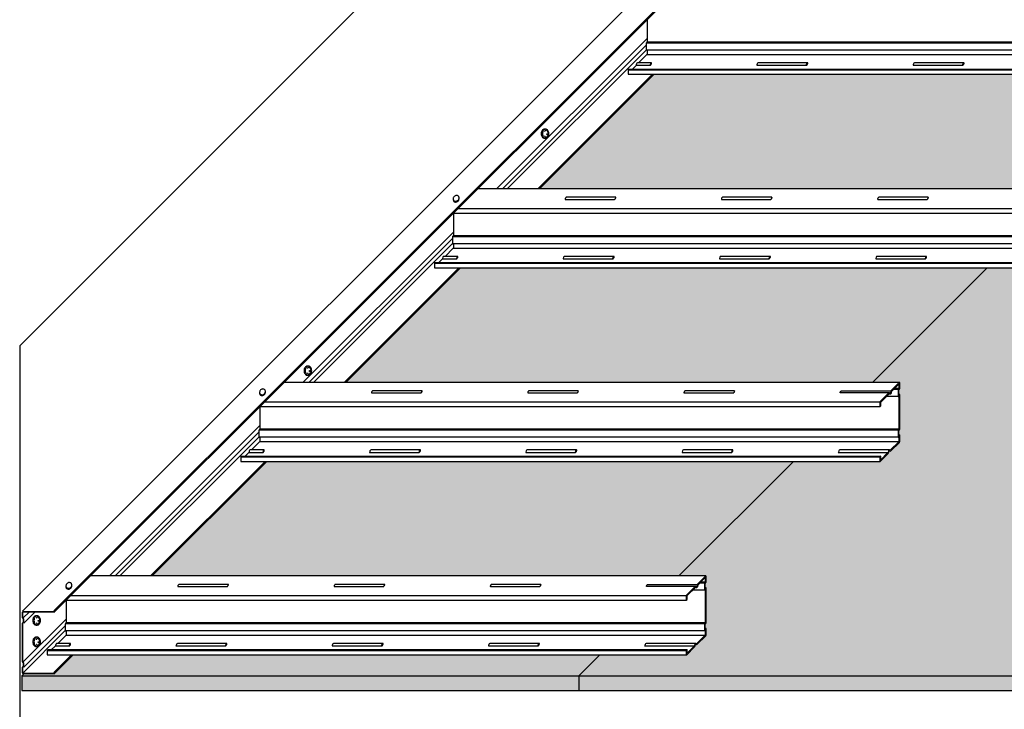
# Model space of a CAD drawing. Header units: millimetres. Extents: x -94648 to 68781, y -29623 to 11990.
# Tile 144 of 181: x 21337 to 21861, y -15077 to -14710. Entities that reach past the tile are written whole.
import ezdxf

# ---------------------------------------------------------------- set-up
doc = ezdxf.new("R2010")
doc.units = ezdxf.units.MM
for name, color, linetype in [('BEPL1', 1, 'Continuous'), ('BEPL2', 2, 'Continuous'), ('BEPL4', 4, 'Continuous'), ('SCHATT10', 131, 'Continuous'), ('SCHATT30', 171, 'Continuous'), ('UK', 2, 'Continuous'), ('UK1', 1, 'Continuous'), ('UK2', 2, 'Continuous'), ('UK3', 3, 'Continuous'), ('UK4', 4, 'Continuous')]:
    doc.layers.add(name, color=color, linetype=linetype)

# ---------------------------------------------------------------- blocks, each defined once
blk = doc.blocks.new('D131-0')
at = {"layer": 'SCHATT10'}
h = blk.add_hatch(color=256, dxfattribs=at)
h.paths.add_polyline_path([(-1515.5, 174.3), (-1519.5, 174.3), (-1544.9, 148.9), (-1540.9, 148.9)])
h.paths.add_polyline_path([(-1280.1, 409.7), (-1284.1, 409.7), (-1423.5, 270.3), (-1419.5, 270.3)])
h.paths.add_polyline_path([(-1044.6, 645.2), (-1048.6, 645.2), (-1188.1, 505.8), (-1184.1, 505.8)])
h.paths.add_polyline_path([(-809.1, 880.7), (-813.1, 880.7), (-952.6, 741.2), (-948.6, 741.2)])
h.paths.add_polyline_path([(-595.7, 1094.1), (-599.7, 1094.1), (-717.1, 976.7), (-713.1, 976.7)])
h = blk.add_hatch(color=256, dxfattribs=at)
h.paths.add_polyline_path([(-1284.1, 409.7), (-1922.4, 409.7), (-2061.8, 270.3), (-1423.5, 270.3)])
h.paths.add_polyline_path([(-1048.6, 645.2), (-1686.9, 645.2), (-1826.4, 505.8), (-1188.1, 505.8)])
h.paths.add_polyline_path([(-813.1, 880.7), (-1451.4, 880.7), (-1590.9, 741.2), (-952.6, 741.2)])
for points in [[(-487.2, 645.2), (-1044.6, 645.2), (-1184.1, 505.8), (-1153.2, 505.8, -0.41933), (-1152.9, 505.5), (-1152.9, 497.8), (-1153.8, 497, 0.198912), (-1153.9, 496.6), (-1153.9, 490.9, 0.605731), (-1153.7, 490.8), (-1153.1, 491.2, -0.668179), (-1152.9, 491.2), (-1152.9, 448.4), (-1153.8, 447.5, 0.198912), (-1153.9, 447.1), (-1153.9, 441.4, 0.605731), (-1153.7, 441.3), (-1153.1, 441.8, -0.668179), (-1152.9, 441.7), (-1152.9, 433.4), (-1163.6, 422.6, -0.394489), (-1165.2, 422.6, 0.492297), (-1165.7, 422.4), (-1166, 420.9, -0.140322), (-1166.8, 419.5), (-1176.5, 409.7), (-1176.6, 409.7, -0.00358), (-1176.6, 409.7), (-1280.1, 409.7), (-1419.5, 270.3), (-1388.7, 270.3, -0.41933), (-1388.4, 270), (-1388.4, 262.4), (-1389.2, 261.5, 0.198912), (-1389.4, 261.2), (-1389.4, 255.4, 0.605731), (-1389.2, 255.3), (-1388.5, 255.8, -0.668179), (-1388.4, 255.7), (-1388.4, 212.9), (-1389.2, 212, 0.198912), (-1389.4, 211.7), (-1389.4, 205.9, 0.605731), (-1389.2, 205.8), (-1388.5, 206.3, -0.668179), (-1388.4, 206.2), (-1388.4, 197.9), (-1399.1, 187.2, -0.394489), (-1400.7, 187.1, 0.492297), (-1401.1, 186.9), (-1401.5, 185.4, -0.140322), (-1402.3, 184), (-1412, 174.3), (-1412.1, 174.3, -0.00358), (-1412.1, 174.3), (-1515.5, 174.3), (-1540.9, 148.9), (-1497.3, 148.9), (-1497.3, 148.9), (-904.6, 148.9), (-904.6, 227.8)], [(-1519.5, 174.3), (-2157.8, 174.3), (-2181.3, 150.8), (-2181.3, 148.9), (-1588.6, 148.9), (-1588.6, 148.9), (-1544.9, 148.9)], [(-2181.3, 150.8), (-2218.5, 150.8), (-2220.5, 148.9), (-2181.3, 148.9)]]:
    blk.add_hatch(color=256, dxfattribs=at).paths.add_polyline_path(points)
at = {"layer": 'SCHATT30'}
h = blk.add_hatch(color=256, dxfattribs=at)
h.paths.add_polyline_path([(-1542.9, 148.9), (-2220.5, 148.9), (-2220.5, 130.9), (-1542.9, 130.9)])
h.paths.add_polyline_path([(-865.4, 148.9), (-1542.9, 148.9), (-1542.9, 130.9), (-865.4, 130.9)])
at = {"layer": 'UK2'}
h = blk.add_hatch(color=256, dxfattribs=at)
edge = h.paths.add_edge_path()
edge.add_line((-1176.9, 476.3), (-1175.9, 477.3))
edge.add_line((-1175.9, 477.3), (-1175.9, 481.5))
edge.add_arc((-1175.4, 481.5), 0.5, 135, 180, ccw=False)
edge.add_line((-1175.8, 481.9), (-1165.8, 491.9))
edge.add_arc((-1165.6, 491.7), 0.25, 78.7357, 135, ccw=False)
edge.add_line((-1165.5, 492), (-1164.9, 491.8))
edge.add_arc((-1164.5, 493.3), 1.5, 256.8678, 348.7713)
edge.add_line((-1163, 493), (-1162.7, 494.9))
edge.add_arc((-1162.2, 494.8), 0.5, 135, 165.1559, ccw=False)
edge.add_line((-1162.5, 495.1), (-1153.9, 503.8))
edge.add_line((-1153.9, 503.8), (-1153.9, 498.4))
edge.add_arc((-1154.4, 498.4), 0.5, 315, 360, ccw=False)
edge.add_line((-1154.1, 498.1), (-1154.5, 497.7))
edge.add_arc((-1153.4, 496.6), 1.5, 135, 180)
edge.add_line((-1154.9, 496.6), (-1154.9, 488.7))
edge.add_arc((-1154.8, 488.7), 0.1, 180, 305.1397)
edge.add_line((-1154.7, 488.7), (-1154.1, 489.1))
edge.add_arc((-1154, 489.1), 0.1, 0, 135, ccw=False)
edge.add_line((-1153.9, 489.1), (-1153.9, 449))
edge.add_arc((-1154.4, 449), 0.5, 315, 360, ccw=False)
edge.add_line((-1154.1, 448.6), (-1154.5, 448.2))
edge.add_arc((-1153.4, 447.1), 1.5, 135, 180)
edge.add_line((-1154.9, 447.1), (-1154.9, 439.3))
edge.add_arc((-1154.8, 439.3), 0.1, 180, 305.1397)
edge.add_line((-1154.7, 439.2), (-1154.1, 439.7))
edge.add_arc((-1154, 439.6), 0.1, 0, 135, ccw=False)
edge.add_line((-1153.9, 439.6), (-1153.9, 434))
edge.add_arc((-1154.4, 434), 0.5, -45, 0, ccw=False)
edge.add_line((-1154.1, 433.6), (-1164.4, 423.3))
edge.add_arc((-1164.5, 423.4), 0.15, 243.6989, 315, ccw=False)
edge.add_arc((-1165.4, 422.3), 1.3, 49.6208, 167.6046)
edge.add_line((-1166.6, 422.6), (-1167, 421.1))
edge.add_arc((-1168.9, 421.6), 2, 315, 346.0205, ccw=False)
edge.add_line((-1167.5, 420.2), (-1175.9, 411.7))
edge.add_line((-1175.9, 411.7), (-1175.9, 416.2))
edge.add_line((-1175.9, 416.2), (-1176.9, 415.2))
edge.add_line((-1176.9, 415.2), (-1176.9, 410))
edge.add_arc((-1176.6, 410), 0.3, 180, 315)
edge.add_line((-1176.4, 409.8), (-1166.8, 419.5))
edge.add_arc((-1168.9, 421.6), 3, 315, 346.9509)
edge.add_line((-1166, 420.9), (-1165.7, 422.4))
edge.add_arc((-1165.4, 422.3), 0.3, 59.4576, 164.3012, ccw=False)
edge.add_arc((-1164.5, 423.4), 1.15, 228.8851, 315)
edge.add_line((-1163.6, 422.6), (-1153.3, 432.9))
edge.add_arc((-1154.4, 434), 1.5, 315, 360)
edge.add_line((-1152.9, 434), (-1152.9, 441.7))
edge.add_arc((-1153, 441.7), 0.1, 360, 495)
edge.add_line((-1153.1, 441.8), (-1153.7, 441.3))
edge.add_arc((-1153.8, 441.4), 0.1, 180, 304.8184, ccw=False)
edge.add_line((-1153.9, 441.4), (-1153.9, 447.1))
edge.add_arc((-1153.4, 447.1), 0.5, 135, 180, ccw=False)
edge.add_line((-1153.8, 447.5), (-1153.1, 448.2))
edge.add_arc((-1153.4, 448.6), 0.5, 315, 360)
edge.add_line((-1152.9, 448.6), (-1152.9, 491.2))
edge.add_arc((-1153, 491.2), 0.1, 0, 135)
edge.add_line((-1153.1, 491.2), (-1153.7, 490.8))
edge.add_arc((-1153.8, 490.9), 0.1, 180, 304.8184, ccw=False)
edge.add_line((-1153.9, 490.9), (-1153.9, 496.6))
edge.add_arc((-1153.4, 496.6), 0.5, 135, 180, ccw=False)
edge.add_line((-1153.8, 497), (-1153.1, 497.7))
edge.add_arc((-1153.4, 498), 0.5, 315, 360)
edge.add_line((-1152.9, 498), (-1152.9, 505.5))
edge.add_arc((-1153.2, 505.5), 0.3, 0, 135)
edge.add_line((-1153.4, 505.7), (-1163.2, 495.9))
edge.add_arc((-1162.2, 494.8), 1.5, 135, 165.1559)
edge.add_line((-1163.6, 495.2), (-1164, 493.2))
edge.add_arc((-1164.5, 493.3), 0.5, 256.8678, 348.7713, ccw=False)
edge.add_line((-1164.6, 492.8), (-1165.3, 493))
edge.add_arc((-1165.6, 491.7), 1.25, 78.7357, 135)
edge.add_line((-1166.5, 492.6), (-1176.5, 482.6))
edge.add_arc((-1175.4, 481.5), 1.5, 135, 180)
edge.add_line((-1176.9, 481.5), (-1176.9, 476.3))
h = blk.add_hatch(color=256, dxfattribs=at)
edge = h.paths.add_edge_path()
edge.add_line((-1412.4, 240.8), (-1411.4, 241.8))
edge.add_line((-1411.4, 241.8), (-1411.4, 246.1))
edge.add_arc((-1410.9, 246.1), 0.5, 135, 180, ccw=False)
edge.add_line((-1411.3, 246.4), (-1401.2, 256.4))
edge.add_arc((-1401.1, 256.3), 0.25, 78.7357, 135, ccw=False)
edge.add_line((-1401, 256.5), (-1400.3, 256.4))
edge.add_arc((-1400, 257.8), 1.5, 256.8678, 348.7713)
edge.add_line((-1398.5, 257.5), (-1398.1, 259.5))
edge.add_arc((-1397.6, 259.3), 0.5, 135, 165.1559, ccw=False)
edge.add_line((-1398, 259.7), (-1389.4, 268.3))
edge.add_line((-1389.4, 268.3), (-1389.4, 263))
edge.add_arc((-1389.9, 263), 0.5, 315, 360, ccw=False)
edge.add_line((-1389.5, 262.6), (-1389.9, 262.2))
edge.add_arc((-1388.9, 261.2), 1.5, 135, 180)
edge.add_line((-1390.4, 261.2), (-1390.4, 253.3))
edge.add_arc((-1390.3, 253.3), 0.1, 180, 305.1397)
edge.add_line((-1390.2, 253.2), (-1389.5, 253.7))
edge.add_arc((-1389.5, 253.6), 0.1, 0, 135, ccw=False)
edge.add_line((-1389.4, 253.6), (-1389.4, 213.5))
edge.add_arc((-1389.9, 213.5), 0.5, 315, 360, ccw=False)
edge.add_line((-1389.5, 213.2), (-1389.9, 212.7))
edge.add_arc((-1388.9, 211.7), 1.5, 135, 180)
edge.add_line((-1390.4, 211.7), (-1390.4, 203.8))
edge.add_arc((-1390.3, 203.8), 0.1, 180, 305.1397)
edge.add_line((-1390.2, 203.7), (-1389.5, 204.2))
edge.add_arc((-1389.5, 204.1), 0.1, 0, 135, ccw=False)
edge.add_line((-1389.4, 204.1), (-1389.4, 198.5))
edge.add_arc((-1389.9, 198.5), 0.5, -45, 0, ccw=False)
edge.add_line((-1389.5, 198.2), (-1399.8, 187.9))
edge.add_arc((-1399.9, 188), 0.15, 243.6989, 315, ccw=False)
edge.add_arc((-1400.8, 186.8), 1.3, 49.6208, 167.6046)
edge.add_line((-1402.1, 187.1), (-1402.5, 185.6))
edge.add_arc((-1404.4, 186.1), 2, 315, 346.0205, ccw=False)
edge.add_line((-1403, 184.7), (-1411.4, 176.3))
edge.add_line((-1411.4, 176.3), (-1411.4, 180.7))
edge.add_line((-1411.4, 180.7), (-1412.4, 179.7))
edge.add_line((-1412.4, 179.7), (-1412.4, 174.6))
edge.add_arc((-1412.1, 174.6), 0.3, 180, 315)
edge.add_line((-1411.9, 174.4), (-1402.3, 184))
edge.add_arc((-1404.4, 186.1), 3, 315, 346.9509)
edge.add_line((-1401.5, 185.4), (-1401.1, 186.9))
edge.add_arc((-1400.8, 186.8), 0.3, 59.4576, 164.3012, ccw=False)
edge.add_arc((-1399.9, 188), 1.15, 228.8851, 315)
edge.add_line((-1399.1, 187.2), (-1388.8, 197.5))
edge.add_arc((-1389.9, 198.5), 1.5, 315, 360)
edge.add_line((-1388.4, 198.5), (-1388.4, 206.2))
edge.add_arc((-1388.5, 206.2), 0.1, 360, 495)
edge.add_line((-1388.5, 206.3), (-1389.2, 205.8))
edge.add_arc((-1389.3, 205.9), 0.1, 180, 304.8184, ccw=False)
edge.add_line((-1389.4, 205.9), (-1389.4, 211.7))
edge.add_arc((-1388.9, 211.7), 0.5, 135, 180, ccw=False)
edge.add_line((-1389.2, 212), (-1388.5, 212.7))
edge.add_arc((-1388.9, 213.1), 0.5, 315, 360)
edge.add_line((-1388.4, 213.1), (-1388.4, 255.7))
edge.add_arc((-1388.5, 255.7), 0.1, 0, 135)
edge.add_line((-1388.5, 255.8), (-1389.2, 255.3))
edge.add_arc((-1389.3, 255.4), 0.1, 180, 304.8184, ccw=False)
edge.add_line((-1389.4, 255.4), (-1389.4, 261.2))
edge.add_arc((-1388.9, 261.2), 0.5, 135, 180, ccw=False)
edge.add_line((-1389.2, 261.5), (-1388.5, 262.2))
edge.add_arc((-1388.9, 262.6), 0.5, 315, 360)
edge.add_line((-1388.4, 262.6), (-1388.4, 270))
edge.add_arc((-1388.7, 270), 0.3, 0, 135)
edge.add_line((-1388.9, 270.2), (-1398.7, 260.4))
edge.add_arc((-1397.6, 259.3), 1.5, 135, 165.1559)
edge.add_line((-1399.1, 259.7), (-1399.5, 257.7))
edge.add_arc((-1400, 257.8), 0.5, 256.8678, 348.7713, ccw=False)
edge.add_line((-1400.1, 257.3), (-1400.8, 257.5))
edge.add_arc((-1401.1, 256.3), 1.25, 78.7357, 135)
edge.add_line((-1401.9, 257.2), (-1412, 247.1))
edge.add_arc((-1410.9, 246.1), 1.5, 135, 180)
edge.add_line((-1412.4, 246.1), (-1412.4, 240.8))
at = {"layer": 'BEPL1'}
for p, q in [((-1186.1, 505.8), (-1046.6, 645.2)), ((-1421.5, 270.3), (-1282.1, 409.7)), ((-1542.9, 148.9), (-1517.5, 174.3)), ((-2220.5, 148.9), (-2218.5, 150.8))]:
    blk.add_line(p, q, dxfattribs=at)
at = {"layer": 'BEPL2'}
blk.add_line((-2220.5, 148.9), (-2220.5, 130.9), dxfattribs=at)
at = {"layer": 'BEPL4'}
for p, q in [((-2222.9, 550.5), (-1258.5, 1515)), ((-2222.9, 550.5), (-2222.9, 0)), ((-2220.5, 148.9), (-865.4, 148.9)), ((-1542.9, 148.9), (-1542.9, 130.9)), ((-2220.5, 130.9), (-865.4, 130.9))]:
    blk.add_line(p, q, dxfattribs=at)
at = {"layer": 'UK1'}
for p, q in [((-1643, 741.2), (-1460.1, 924.1)), ((-1636, 741.2), (-1461.1, 916.2)), ((-213.8, 918.6), (-1461, 918.6)), ((-222.3, 910.1), (-1461, 910.1)), ((-212.7, 919.7), (-1460.1, 919.7)), ((-1482.1, 887.1), (-1483.1, 886.1)), ((-1483.1, 886.1), (-246.3, 886.1)), ((-1482.1, 887.1), (-245.3, 887.1)), ((-391.2, 741.2), (-1665.9, 741.2)), ((-1695.4, 711.7), (-420.7, 711.7)), ((-1689.6, 717.5), (-414.9, 717.5)), ((-1878.5, 505.8), (-1695.6, 688.7)), ((-449.3, 683.1), (-1696.5, 683.1)), ((-448.2, 684.3), (-1695.6, 684.3)), ((-1871.5, 505.8), (-1696.6, 680.7)), ((-457.8, 674.6), (-1696.5, 674.6)), ((-1717.6, 651.7), (-1718.6, 650.7)), ((-1718.6, 650.7), (-481.8, 650.7)), ((-1717.6, 651.7), (-480.8, 651.7)), ((-1153.2, 505.8), (-1901.4, 505.8)), ((-1154.8, 497.1), (-1160.5, 497.1)), ((-1153.9, 498.3), (-1159.4, 498.3)), ((-1925.1, 482.1), (-1176.8, 482.1)), ((-1154.8, 488.6), (-1169, 488.6)), ((-1930.9, 476.3), (-1176.9, 476.3)), ((-2113.9, 270.3), (-1931, 453.2)), ((-2107, 270.3), (-1932, 445.2)), ((-1154.8, 447.7), (-1931.9, 447.7)), ((-1153.9, 448.8), (-1931.1, 448.8)), ((-1154.8, 439.2), (-1931.9, 439.2)), ((-1165.4, 423.6), (-1225.7, 423.6)), ((-1953.1, 416.2), (-1954.1, 415.2)), ((-1954.1, 415.2), (-1176.9, 415.2)), ((-1953.1, 416.2), (-1175.9, 416.2)), ((-1388.7, 270.3), (-2136.8, 270.3)), ((-1390.3, 253.2), (-1404.5, 253.2)), ((-1390.3, 261.7), (-1396, 261.7)), ((-1389.4, 262.8), (-1394.9, 262.8)), ((-2166.3, 240.8), (-1412.4, 240.8)), ((-2160.5, 246.6), (-1412.3, 246.6)), ((-2219, 218.9), (-2211.1, 226.8)), ((-2219, 165.3), (-2166.5, 217.7)), ((-2218, 212.9), (-2204.1, 226.8)), ((-2218, 159.2), (-2167.5, 209.8)), ((-1390.3, 212.2), (-2167.4, 212.2)), ((-1390.3, 203.7), (-2167.4, 203.7)), ((-1389.4, 213.3), (-2166.5, 213.3)), ((-2188.5, 180.7), (-2189.5, 179.7)), ((-2189.5, 179.7), (-1412.4, 179.7)), ((-2188.5, 180.7), (-1411.4, 180.7)), ((-1400.8, 188.1), (-1461.2, 188.1))]:
    blk.add_line(p, q, dxfattribs=at)
at = {"layer": 'UK1', "flags": 128}
for points in [[(-1473.4, 891.6), (-1456.2, 891.6, 0.076479), (-1455.9, 891.7, 0.052034), (-1455.5, 892.1, 0.039249), (-1455.1, 892.7, 0.039249), (-1454.8, 893.3, 0.052034), (-1454.6, 893.9, 0.0953), (-1454.6, 894.4, 0.209454), (-1454.8, 894.5), (-1471.6, 894.5)], [(-1454.8, 894.5, 0.35233), (-1456, 893.5), (-1456.4, 892, -0.062638), (-1456.6, 891.6)], [(-1324.8, 894.5, 0.35233), (-1326, 893.5), (-1326.4, 892, -0.062638), (-1326.6, 891.6), (-1266.2, 891.6, 0.076479), (-1265.9, 891.7, 0.052034), (-1265.5, 892.1, 0.039249), (-1265.1, 892.7, 0.039249), (-1264.8, 893.3, 0.052034), (-1264.6, 893.9, 0.0953), (-1264.6, 894.4, 0.209454), (-1264.8, 894.5), (-1324.8, 894.5)], [(-1264.8, 894.5, 0.35233), (-1266, 893.5), (-1266.4, 892, -0.062638), (-1266.6, 891.6)], [(-1134.8, 894.5, 0.35233), (-1136, 893.5), (-1136.4, 892, -0.062638), (-1136.6, 891.6), (-1076.2, 891.6, 0.076479), (-1075.9, 891.7, 0.052034), (-1075.5, 892.1, 0.039249), (-1075.1, 892.7, 0.039249), (-1074.8, 893.3, 0.052034), (-1074.6, 893.9, 0.0953), (-1074.6, 894.4, 0.209454), (-1074.8, 894.5), (-1134.8, 894.5)], [(-1074.8, 894.5, 0.35233), (-1076, 893.5), (-1076.4, 892, -0.062638), (-1076.6, 891.6)], [(-1498.2, 731, 0.132345), (-1498.6, 730.3), (-1498.8, 729.2)], [(-1308.2, 731, 0.132345), (-1308.6, 730.3), (-1308.8, 729.2)], [(-1118.2, 731, 0.132345), (-1118.6, 730.3), (-1118.8, 729.2)], [(-1708.8, 656.1), (-1691.7, 656.1, 0.076479), (-1691.4, 656.3, 0.052034), (-1691, 656.7, 0.039249), (-1690.6, 657.2, 0.039249), (-1690.2, 657.9, 0.052034), (-1690.1, 658.4, 0.0953), (-1690.1, 658.9, 0.209454), (-1690.2, 659.1), (-1707, 659.1)], [(-1690.2, 659.1, 0.35233), (-1691.5, 658.1), (-1691.9, 656.6, -0.062638), (-1692, 656.1)], [(-1560.2, 659.1, 0.35233), (-1561.5, 658.1), (-1561.9, 656.6, -0.062638), (-1562, 656.1), (-1501.7, 656.1, 0.076479), (-1501.4, 656.3, 0.052034), (-1501, 656.7, 0.039249), (-1500.6, 657.2, 0.039249), (-1500.2, 657.9, 0.052034), (-1500.1, 658.4, 0.0953), (-1500.1, 658.9, 0.209454), (-1500.2, 659.1), (-1560.2, 659.1)], [(-1500.2, 659.1, 0.35233), (-1501.5, 658.1), (-1501.9, 656.6, -0.062638), (-1502, 656.1)], [(-1370.2, 659.1, 0.35233), (-1371.5, 658.1), (-1371.9, 656.6, -0.062638), (-1372, 656.1), (-1311.7, 656.1, 0.076479), (-1311.4, 656.3, 0.052034), (-1311, 656.7, 0.039249), (-1310.6, 657.2, 0.039249), (-1310.2, 657.9, 0.052034), (-1310.1, 658.4, 0.0953), (-1310.1, 658.9, 0.209454), (-1310.2, 659.1), (-1370.2, 659.1)], [(-1310.2, 659.1, 0.35233), (-1311.5, 658.1), (-1311.9, 656.6, -0.062638), (-1312, 656.1)], [(-1180.2, 659.1, 0.35233), (-1181.5, 658.1), (-1181.9, 656.6, -0.062638), (-1182, 656.1), (-1121.7, 656.1, 0.076479), (-1121.4, 656.3, 0.052034), (-1121, 656.7, 0.039249), (-1120.6, 657.2, 0.039249), (-1120.2, 657.9, 0.052034), (-1120.1, 658.4, 0.0953), (-1120.1, 658.9, 0.209454), (-1120.2, 659.1), (-1180.2, 659.1)], [(-1120.2, 659.1, 0.35233), (-1121.5, 658.1), (-1121.9, 656.6, -0.062638), (-1122, 656.1)], [(-1733.7, 495.5, 0.132345), (-1734.1, 494.8), (-1734.3, 493.7)], [(-1543.7, 495.5, 0.132345), (-1544.1, 494.8), (-1544.3, 493.7)], [(-1353.7, 495.5, 0.132345), (-1354.1, 494.8), (-1354.3, 493.7)], [(-1165.6, 493), (-1225.1, 493, -0.066004), (-1225.2, 493.1, -0.106077), (-1225.2, 493.6, -0.070063), (-1225, 494.2, -0.056308), (-1224.7, 494.8, -0.056308), (-1224.2, 495.2, -0.063212), (-1223.8, 495.5), (-1163.5, 495.5)], [(-1944.3, 420.6), (-1927.2, 420.6, 0.076479), (-1926.8, 420.8, 0.052034), (-1926.4, 421.2, 0.039249), (-1926, 421.8, 0.039249), (-1925.7, 422.4, 0.052034), (-1925.6, 422.9, 0.0953), (-1925.6, 423.4, 0.209454), (-1925.7, 423.6), (-1942.5, 423.6)], [(-1925.7, 423.6, 0.35233), (-1927, 422.6), (-1927.3, 421.1, -0.062638), (-1927.5, 420.6)], [(-1795.7, 423.6, 0.35233), (-1797, 422.6), (-1797.3, 421.1, -0.062638), (-1797.5, 420.6), (-1737.2, 420.6, 0.076479), (-1736.8, 420.8, 0.052034), (-1736.4, 421.2, 0.039249), (-1736, 421.8, 0.039249), (-1735.7, 422.4, 0.052034), (-1735.6, 422.9, 0.0953), (-1735.6, 423.4, 0.209454), (-1735.7, 423.6), (-1795.7, 423.6)], [(-1735.7, 423.6, 0.35233), (-1737, 422.6), (-1737.3, 421.1, -0.062638), (-1737.5, 420.6)], [(-1605.7, 423.6, 0.35233), (-1607, 422.6), (-1607.3, 421.1, -0.062638), (-1607.5, 420.6), (-1547.2, 420.6, 0.076479), (-1546.8, 420.8, 0.052034), (-1546.4, 421.2, 0.039249), (-1546, 421.8, 0.039249), (-1545.7, 422.4, 0.052034), (-1545.6, 422.9, 0.0953), (-1545.6, 423.4, 0.209454), (-1545.7, 423.6), (-1605.7, 423.6)], [(-1545.7, 423.6, 0.35233), (-1547, 422.6), (-1547.3, 421.1, -0.062638), (-1547.5, 420.6)], [(-1415.7, 423.6, 0.35233), (-1417, 422.6), (-1417.3, 421.1, -0.062638), (-1417.5, 420.6), (-1357.2, 420.6, 0.076479), (-1356.8, 420.8, 0.052034), (-1356.4, 421.2, 0.039249), (-1356, 421.8, 0.039249), (-1355.7, 422.4, 0.052034), (-1355.6, 422.9, 0.0953), (-1355.6, 423.4, 0.209454), (-1355.7, 423.6), (-1415.7, 423.6)], [(-1355.7, 423.6, 0.35233), (-1357, 422.6), (-1357.3, 421.1, -0.062638), (-1357.5, 420.6)], [(-1225.7, 423.6, 0.35233), (-1227, 422.6), (-1227.3, 421.1, -0.062638), (-1227.5, 420.6), (-1167.2, 420.6)], [(-1969.2, 260, 0.132345), (-1969.5, 259.4), (-1969.8, 258.3)], [(-1779.2, 260, 0.132345), (-1779.5, 259.4), (-1779.8, 258.3)], [(-1589.2, 260, 0.132345), (-1589.5, 259.4), (-1589.8, 258.3)], [(-1401.1, 257.5), (-1460.6, 257.5, -0.066004), (-1460.6, 257.6, -0.106077), (-1460.7, 258.2, -0.070063), (-1460.5, 258.7, -0.056308), (-1460.1, 259.3, -0.056308), (-1459.6, 259.8, -0.063212), (-1459.2, 260), (-1399, 260)], [(-2179.8, 185.2), (-2162.6, 185.2, 0.076479), (-2162.3, 185.3, 0.052034), (-2161.9, 185.7, 0.039249), (-2161.5, 186.3, 0.039249), (-2161.2, 186.9, 0.052034), (-2161, 187.5, 0.0953), (-2161, 188, 0.209454), (-2161.2, 188.1), (-2178, 188.1)], [(-2161.2, 188.1, 0.35233), (-2162.4, 187.1), (-2162.8, 185.6, -0.062638), (-2163, 185.2)], [(-2031.2, 188.1, 0.35233), (-2032.4, 187.1), (-2032.8, 185.6, -0.062638), (-2033, 185.2), (-1972.6, 185.2, 0.076479), (-1972.3, 185.3, 0.052034), (-1971.9, 185.7, 0.039249), (-1971.5, 186.3, 0.039249), (-1971.2, 186.9, 0.052034), (-1971, 187.5, 0.0953), (-1971, 188, 0.209454), (-1971.2, 188.1), (-2031.2, 188.1)], [(-1971.2, 188.1, 0.35233), (-1972.4, 187.1), (-1972.8, 185.6, -0.062638), (-1973, 185.2)], [(-1841.2, 188.1, 0.35233), (-1842.4, 187.1), (-1842.8, 185.6, -0.062638), (-1843, 185.2), (-1782.6, 185.2, 0.076479), (-1782.3, 185.3, 0.052034), (-1781.9, 185.7, 0.039249), (-1781.5, 186.3, 0.039249), (-1781.2, 186.9, 0.052034), (-1781, 187.5, 0.0953), (-1781, 188, 0.209454), (-1781.2, 188.1), (-1841.2, 188.1)], [(-1781.2, 188.1, 0.35233), (-1782.4, 187.1), (-1782.8, 185.6, -0.062638), (-1783, 185.2)], [(-1651.2, 188.1, 0.35233), (-1652.4, 187.1), (-1652.8, 185.6, -0.062638), (-1653, 185.2), (-1592.6, 185.2, 0.076479), (-1592.3, 185.3, 0.052034), (-1591.9, 185.7, 0.039249), (-1591.5, 186.3, 0.039249), (-1591.2, 186.9, 0.052034), (-1591, 187.5, 0.0953), (-1591, 188, 0.209454), (-1591.2, 188.1), (-1651.2, 188.1)], [(-1591.2, 188.1, 0.35233), (-1592.4, 187.1), (-1592.8, 185.6, -0.062638), (-1593, 185.2)], [(-1461.2, 188.1, 0.35233), (-1462.4, 187.1), (-1462.8, 185.6, -0.062638), (-1463, 185.2), (-1402.6, 185.2)]]:
    blk.add_lwpolyline(points, format="xyb", dxfattribs=at)
at = {"layer": 'UK1'}
for points in [[(-1583.4, 814), (-1584.9, 814, 0.13473), (-1586.4, 813.6, 0.106866), (-1587.7, 812.3, 0.082154), (-1588.5, 810.6, 0.07046), (-1588.8, 808.4, 0.07046), (-1588.5, 806.2, 0.082154), (-1587.7, 804.4, 0.106866), (-1586.4, 803.2, 0.13473), (-1584.9, 802.8), (-1583.4, 802.8)], [(-1695.7, 728.7, 0.014077), (-1695.8, 728.5, 0.103508), (-1695.6, 727.1, 0.113556), (-1694.9, 726.1, 0.113556), (-1693.9, 725.4, 0.103508), (-1692.5, 725.2, 0.091881), (-1691.2, 725.6, 0.085067), (-1689.9, 726.4, 0.085067), (-1689.1, 727.6, 0.091881), (-1688.7, 729, 0.059091), (-1688.7, 729.8, 0.113556)], [(-1871.8, 525.7), (-1873.3, 525.7, 0.13473), (-1874.7, 525.3, 0.106866), (-1876, 524, 0.082154), (-1876.9, 522.3, 0.07046), (-1877.2, 520.1, 0.07046), (-1876.9, 517.8, 0.082154), (-1876, 516.1, 0.106866), (-1874.7, 514.8, 0.13473), (-1873.3, 514.5), (-1871.8, 514.5)], [(-1931.2, 493.2, 0.014077), (-1931.2, 493, 0.103508), (-1931.1, 491.7, 0.113556), (-1930.4, 490.6, 0.113556), (-1929.4, 489.9, 0.103508), (-1928, 489.7, 0.091881), (-1926.6, 490.1, 0.085067), (-1925.4, 491, 0.085067), (-1924.5, 492.2, 0.091881), (-1924.2, 493.5, 0.059091), (-1924.2, 494.3, 0.113556)], [(-2166.7, 257.8, 0.014077), (-2166.7, 257.5, 0.103508), (-2166.5, 256.2, 0.113556), (-2165.9, 255.1, 0.113556), (-2164.8, 254.5, 0.103508), (-2163.5, 254.3, 0.091881), (-2162.1, 254.6, 0.085067), (-2160.9, 255.5, 0.085067), (-2160, 256.7, 0.091881), (-2159.6, 258.1, 0.059091), (-2159.7, 258.8, 0.113556)], [(-2201.6, 221.8), (-2203.1, 221.8, 0.13473), (-2204.6, 221.4, 0.106866), (-2205.9, 220.1, 0.082154), (-2206.7, 218.4, 0.07046), (-2207.1, 216.2, 0.07046), (-2206.7, 214, 0.082154), (-2205.9, 212.2, 0.106866), (-2204.6, 211, 0.13473), (-2203.1, 210.6), (-2201.6, 210.6)], [(-2201.6, 195.8), (-2203.1, 195.8, 0.13473), (-2204.6, 195.4, 0.106866), (-2205.9, 194.1, 0.082154), (-2206.7, 192.4, 0.07046), (-2207.1, 190.2, 0.07046), (-2206.7, 188, 0.082154), (-2205.9, 186.2, 0.106866), (-2204.6, 185, 0.13473), (-2203.1, 184.6), (-2201.6, 184.6)]]:
    blk.add_lwpolyline(points, format="xyb", dxfattribs=at)
for points in [[(-1583.4, 802.8, 0.13473), (-1582, 803.2, 0.106866), (-1580.7, 804.4, 0.082154), (-1579.8, 806.2, 0.07046), (-1579.5, 808.4, 0.07046), (-1579.8, 810.6, 0.082154), (-1580.7, 812.3, 0.106866), (-1582, 813.6, 0.13473), (-1583.4, 814, 0.13473), (-1584.9, 813.6, 0.106866), (-1586.2, 812.3, 0.082154), (-1587, 810.6, 0.07046), (-1587.3, 808.4, 0.07046), (-1587, 806.2, 0.082154), (-1586.2, 804.4, 0.106866), (-1584.9, 803.2, 0.13473)], [(-1694.5, 732, 0.085067), (-1695.4, 730.8, 0.091881), (-1695.8, 729.5, 0.103508), (-1695.6, 728.1, 0.113556), (-1694.9, 727.1, 0.113556), (-1693.9, 726.4, 0.103508), (-1692.5, 726.2, 0.091881), (-1691.2, 726.6, 0.085067), (-1689.9, 727.4, 0.085067), (-1689.1, 728.6, 0.091881), (-1688.7, 730, 0.103508), (-1688.9, 731.3, 0.113556), (-1689.5, 732.4, 0.113556), (-1690.6, 733.1, 0.103508), (-1691.9, 733.3, 0.091881), (-1693.3, 732.9, 0.085067)], [(-1871.8, 514.5, 0.13473), (-1870.3, 514.8, 0.106866), (-1869, 516.1, 0.082154), (-1868.2, 517.8, 0.07046), (-1867.9, 520.1, 0.07046), (-1868.2, 522.3, 0.082154), (-1869, 524, 0.106866), (-1870.3, 525.3, 0.13473), (-1871.8, 525.7, 0.13473), (-1873.2, 525.3, 0.106866), (-1874.5, 524, 0.082154), (-1875.4, 522.3, 0.07046), (-1875.7, 520.1, 0.07046), (-1875.4, 517.8, 0.082154), (-1874.5, 516.1, 0.106866), (-1873.2, 514.8, 0.13473)], [(-1930, 496.6, 0.085067), (-1930.9, 495.4, 0.091881), (-1931.2, 494, 0.103508), (-1931.1, 492.7, 0.113556), (-1930.4, 491.6, 0.113556), (-1929.4, 490.9, 0.103508), (-1928, 490.7, 0.091881), (-1926.6, 491.1, 0.085067), (-1925.4, 492, 0.085067), (-1924.5, 493.2, 0.091881), (-1924.2, 494.5, 0.103508), (-1924.3, 495.9, 0.113556), (-1925, 496.9, 0.113556), (-1926, 497.6, 0.103508), (-1927.4, 497.8, 0.091881), (-1928.7, 497.4, 0.085067)], [(-2165.4, 261.1, 0.085067), (-2166.3, 259.9, 0.091881), (-2166.7, 258.5, 0.103508), (-2166.5, 257.2, 0.113556), (-2165.9, 256.1, 0.113556), (-2164.8, 255.5, 0.103508), (-2163.5, 255.3, 0.091881), (-2162.1, 255.6, 0.085067), (-2160.9, 256.5, 0.085067), (-2160, 257.7, 0.091881), (-2159.6, 259.1, 0.103508), (-2159.8, 260.4, 0.113556), (-2160.4, 261.5, 0.113556), (-2161.5, 262.1, 0.103508), (-2162.9, 262.3, 0.091881), (-2164.2, 262, 0.085067)], [(-2201.6, 210.6, 0.13473), (-2200.2, 211, 0.106866), (-2198.9, 212.2, 0.082154), (-2198, 214, 0.07046), (-2197.7, 216.2, 0.07046), (-2198, 218.4, 0.082154), (-2198.9, 220.1, 0.106866), (-2200.2, 221.4, 0.13473), (-2201.6, 221.8, 0.13473), (-2203.1, 221.4, 0.106866), (-2204.4, 220.1, 0.082154), (-2205.2, 218.4, 0.07046), (-2205.6, 216.2, 0.07046), (-2205.2, 214, 0.082154), (-2204.4, 212.2, 0.106866), (-2203.1, 211, 0.13473)], [(-2201.6, 184.6, 0.13473), (-2200.2, 185, 0.106866), (-2198.9, 186.2, 0.082154), (-2198, 188, 0.07046), (-2197.7, 190.2, 0.07046), (-2198, 192.4, 0.082154), (-2198.9, 194.1, 0.106866), (-2200.2, 195.4, 0.13473), (-2201.6, 195.8, 0.13473), (-2203.1, 195.4, 0.106866), (-2204.4, 194.1, 0.082154), (-2205.2, 192.4, 0.07046), (-2205.6, 190.2, 0.07046), (-2205.2, 188, 0.082154), (-2204.4, 186.2, 0.106866), (-2203.1, 185, 0.13473)]]:
    blk.add_lwpolyline(points, format="xyb", close=True, dxfattribs=at)
at = {"layer": 'UK1', "flags": 128}
for points in [[(-1498.2, 731), (-1558.3, 731, 0.063212), (-1558.7, 730.7, 0.056308), (-1559.2, 730.2, 0.056308), (-1559.6, 729.6, 0.070063), (-1559.7, 729.1, 0.106077), (-1559.7, 728.6, 0.066004), (-1559.6, 728.5), (-1499.6, 728.5, 0.071047), (-1499.4, 728.6, 0.052034), (-1499, 728.9, 0.039249), (-1498.6, 729.5, 0.039249), (-1498.3, 730.1, 0.052034), (-1498.2, 730.6, 0.0953), (-1498.2, 731, 0.209454)], [(-1308.2, 731), (-1368.3, 731, 0.063212), (-1368.7, 730.7, 0.056308), (-1369.2, 730.2, 0.056308), (-1369.6, 729.6, 0.070063), (-1369.7, 729.1, 0.106077), (-1369.7, 728.6, 0.066004), (-1369.6, 728.5), (-1309.6, 728.5, 0.071047), (-1309.4, 728.6, 0.052034), (-1309, 728.9, 0.039249), (-1308.6, 729.5, 0.039249), (-1308.3, 730.1, 0.052034), (-1308.2, 730.6, 0.0953), (-1308.2, 731, 0.209454)], [(-1118.2, 731), (-1178.3, 731, 0.063212), (-1178.7, 730.7, 0.056308), (-1179.2, 730.2, 0.056308), (-1179.6, 729.6, 0.070063), (-1179.7, 729.1, 0.106077), (-1179.7, 728.6, 0.066004), (-1179.6, 728.5), (-1119.6, 728.5, 0.071047), (-1119.4, 728.6, 0.052034), (-1119, 728.9, 0.039249), (-1118.6, 729.5, 0.039249), (-1118.3, 730.1, 0.052034), (-1118.2, 730.6, 0.0953), (-1118.2, 731, 0.209454)], [(-1733.7, 495.5), (-1793.8, 495.5, 0.063212), (-1794.2, 495.2, 0.056308), (-1794.7, 494.8, 0.056308), (-1795, 494.2, 0.070063), (-1795.2, 493.6, 0.106077), (-1795.2, 493.1, 0.066004), (-1795.1, 493), (-1735.1, 493, 0.071047), (-1734.9, 493.1, 0.052034), (-1734.5, 493.5, 0.039249), (-1734.1, 494, 0.039249), (-1733.8, 494.6, 0.052034), (-1733.7, 495.1, 0.0953), (-1733.7, 495.5, 0.209454)], [(-1543.7, 495.5), (-1603.8, 495.5, 0.063212), (-1604.2, 495.2, 0.056308), (-1604.7, 494.8, 0.056308), (-1605, 494.2, 0.070063), (-1605.2, 493.6, 0.106077), (-1605.2, 493.1, 0.066004), (-1605.1, 493), (-1545.1, 493, 0.071047), (-1544.9, 493.1, 0.052034), (-1544.5, 493.5, 0.039249), (-1544.1, 494, 0.039249), (-1543.8, 494.6, 0.052034), (-1543.7, 495.1, 0.0953), (-1543.7, 495.5, 0.209454)], [(-1353.7, 495.5), (-1413.8, 495.5, 0.063212), (-1414.2, 495.2, 0.056308), (-1414.7, 494.8, 0.056308), (-1415, 494.2, 0.070063), (-1415.2, 493.6, 0.106077), (-1415.2, 493.1, 0.066004), (-1415.1, 493), (-1355.1, 493, 0.071047), (-1354.9, 493.1, 0.052034), (-1354.5, 493.5, 0.039249), (-1354.1, 494, 0.039249), (-1353.8, 494.6, 0.052034), (-1353.7, 495.1, 0.0953), (-1353.7, 495.5, 0.209454)], [(-1969.2, 260), (-2029.2, 260, 0.063212), (-2029.6, 259.8, 0.056308), (-2030.1, 259.3, 0.056308), (-2030.5, 258.7, 0.070063), (-2030.7, 258.2, 0.106077), (-2030.6, 257.6, 0.066004), (-2030.6, 257.5), (-1970.6, 257.5, 0.071047), (-1970.3, 257.7, 0.052034), (-1970, 258, 0.039249), (-1969.6, 258.6, 0.039249), (-1969.3, 259.2, 0.052034), (-1969.1, 259.6, 0.0953), (-1969.1, 260, 0.209454)], [(-1779.2, 260), (-1839.2, 260, 0.063212), (-1839.6, 259.8, 0.056308), (-1840.1, 259.3, 0.056308), (-1840.5, 258.7, 0.070063), (-1840.7, 258.2, 0.106077), (-1840.6, 257.6, 0.066004), (-1840.6, 257.5), (-1780.6, 257.5, 0.071047), (-1780.3, 257.7, 0.052034), (-1780, 258, 0.039249), (-1779.6, 258.6, 0.039249), (-1779.3, 259.2, 0.052034), (-1779.1, 259.6, 0.0953), (-1779.1, 260, 0.209454)], [(-1589.2, 260), (-1649.2, 260, 0.063212), (-1649.6, 259.8, 0.056308), (-1650.1, 259.3, 0.056308), (-1650.5, 258.7, 0.070063), (-1650.7, 258.2, 0.106077), (-1650.6, 257.6, 0.066004), (-1650.6, 257.5), (-1590.6, 257.5, 0.071047), (-1590.3, 257.7, 0.052034), (-1590, 258, 0.039249), (-1589.6, 258.6, 0.039249), (-1589.3, 259.2, 0.052034), (-1589.1, 259.6, 0.0953), (-1589.1, 260, 0.209454)]]:
    blk.add_lwpolyline(points, format="xyb", close=True, dxfattribs=at)
at = {"layer": 'UK2'}
for p, q in [((-2219.7, 227.3), (-1254.9, 1192.2)), ((-2181.3, 227.8), (-1217, 1192.2)), ((-2181.3, 225.8), (-1217, 1190.2)), ((-1630.1, 741.2), (-1461.1, 910.2)), ((-1460.1, 904.7), (-227.7, 904.7)), ((-1592.9, 741.2), (-1453.4, 880.7)), ((-1590.9, 741.2), (-1451.4, 880.7)), ((-1482.8, 880.7), (-251.7, 880.7)), ((-1865.6, 505.8), (-1696.6, 674.8)), ((-1695.6, 669.3), (-463.1, 669.3)), ((-1828.4, 505.8), (-1688.9, 645.2)), ((-1826.4, 505.8), (-1686.9, 645.2)), ((-1718.3, 645.2), (-487.2, 645.2)), ((-2101, 270.3), (-1932, 439.3)), ((-1931.1, 433.8), (-1153.9, 433.8)), ((-2063.8, 270.3), (-1924.4, 409.7)), ((-2061.8, 270.3), (-1922.4, 409.7)), ((-1953.8, 409.7), (-1176.6, 409.7)), ((-2219.1, 152.2), (-2167.5, 203.8)), ((-2166.5, 198.3), (-1389.4, 198.3)), ((-2189.2, 174.3), (-1412.1, 174.3)), ((-2181.3, 152.8), (-2159.8, 174.3)), ((-2181.3, 150.8), (-2157.8, 174.3))]:
    blk.add_line(p, q, dxfattribs=at)
at = {"layer": 'UK2', "flags": 128}
for points in [[(-1460.1, 947), (-1460.1, 919.9, -0.198912), (-1460.2, 919.6), (-1460.7, 919.1, 0.198912), (-1461.1, 918.1), (-1461.1, 910.2, 0.418698), (-1461, 910.1)], [(-1460.1, 910.1), (-1460.1, 904.9, -0.198912), (-1460.2, 904.6), (-1470.3, 894.5)], [(-1483.1, 886.1), (-1483.1, 881, 0.416312), (-1482.8, 880.7)], [(-1471.6, 894.5, 0.35233), (-1472.8, 893.5), (-1473.2, 892, -0.136185), (-1473.7, 891.1), (-1477.7, 887.1)], [(-1695.6, 711.6), (-1695.6, 684.4, -0.198912), (-1695.7, 684.1), (-1696.1, 683.7, 0.198912), (-1696.6, 682.6), (-1696.6, 674.7, 0.418698), (-1696.5, 674.6), (-1695.6, 674.6), (-1695.6, 669.5, -0.198912), (-1695.7, 669.1), (-1705.7, 659.1)], [(-1707, 659.1, 0.35233), (-1708.3, 658.1), (-1708.7, 656.6, -0.136185), (-1709.2, 655.6), (-1713.1, 651.7)], [(-1718.6, 650.7), (-1718.6, 645.5, 0.416312), (-1718.3, 645.2)], [(-1931, 476.1), (-1931, 449, -0.198912), (-1931.2, 448.6), (-1931.6, 448.2, 0.198912), (-1932, 447.1), (-1932, 439.3, 0.418698), (-1931.9, 439.2)], [(-1931, 439.2), (-1931, 434, -0.198912), (-1931.2, 433.6), (-1941.2, 423.6)], [(-1942.5, 423.6, 0.35233), (-1943.8, 422.6), (-1944.1, 421.1, -0.136185), (-1944.7, 420.2), (-1948.6, 416.2)], [(-1954.1, 415.2), (-1954.1, 410, 0.416312), (-1953.8, 409.7)], [(-2166.5, 240.6), (-2166.5, 213.5, -0.198912), (-2166.6, 213.2), (-2167.1, 212.7, 0.198912), (-2167.5, 211.7), (-2167.5, 203.8, 0.418698), (-2167.4, 203.7)], [(-2166.5, 203.7), (-2166.5, 198.5, -0.198912), (-2166.6, 198.2), (-2176.7, 188.1)], [(-2189.5, 179.7), (-2189.5, 174.6, 0.416312), (-2189.2, 174.3)], [(-2178, 188.1, 0.35233), (-2179.2, 187.1), (-2179.6, 185.6, -0.136185), (-2180.1, 184.7), (-2184.1, 180.7)]]:
    blk.add_lwpolyline(points, format="xyb", dxfattribs=at)
at = {"layer": 'UK2'}
for points in [[(-1584.6, 805.7, 0.011799), (-1584.5, 805.4, 0.105496), (-1583.6, 804.3, 0.166725), (-1582.7, 804, 0.254318), (-1580.1, 807.9, -0.161644), (-1582.1, 807.5, -0.045367), (-1582.1, 808.4, 0.168402), (-1580.1, 808.8, 0.255648), (-1582.7, 812.7, 0.166725), (-1583.6, 812.4, 0.105496), (-1584.5, 811.3, 0.015522), (-1584.7, 811)], [(-1873, 517.4, 0.011799), (-1872.8, 517.1, 0.105496), (-1871.9, 516, 0.166725), (-1871, 515.7, 0.254318), (-1868.4, 519.6, -0.161644), (-1870.4, 519.2, -0.045367), (-1870.5, 520.1, 0.168402), (-1868.4, 520.5, 0.255648), (-1871, 524.4, 0.166725), (-1871.9, 524.1, 0.105496), (-1872.8, 523, 0.015522), (-1873, 522.7)], [(-2202.8, 213.5, 0.011799), (-2202.7, 213.2, 0.105496), (-2201.8, 212.1, 0.166725), (-2200.9, 211.8, 0.254318), (-2198.3, 215.7, -0.161644), (-2200.3, 215.3, -0.045367), (-2200.4, 216.2, 0.168402), (-2198.3, 216.6, 0.255648), (-2200.9, 220.5, 0.166725), (-2201.8, 220.2, 0.105496), (-2202.7, 219.1, 0.015522), (-2202.9, 218.8)], [(-2202.8, 187.5, 0.011799), (-2202.7, 187.2, 0.105496), (-2201.8, 186.1, 0.166725), (-2200.9, 185.8, 0.254318), (-2198.3, 189.7, -0.161644), (-2200.3, 189.3, -0.045367), (-2200.4, 190.2, 0.168402), (-2198.3, 190.6, 0.255648), (-2200.9, 194.5, 0.166725), (-2201.8, 194.2, 0.105496), (-2202.7, 193.1, 0.015522), (-2202.9, 192.8)]]:
    blk.add_lwpolyline(points, format="xyb", dxfattribs=at)
at = {"layer": 'UK3', "const_width": 2, "flags": 128}
blk.add_lwpolyline([(-2181.3, 226.8), (-2218.2, 226.8, 0.414214), (-2219.5, 225.6), (-2219.5, 220, 0.247529), (-2219, 218.9, -0.247529), (-2218.4, 217.9), (-2218.4, 214.4, -0.247529), (-2219, 213.4, 0.247529), (-2219.5, 212.3), (-2219.5, 166.3, 0.247529), (-2219, 165.3, -0.247529), (-2218.4, 164.2), (-2218.4, 160.7, -0.247529), (-2219, 159.7, 0.247529), (-2219.5, 158.7), (-2219.5, 153.1, 0.414214), (-2218.2, 151.8), (-2181.3, 151.8)], format="xyb", dxfattribs=at)
at = {"layer": 'UK4', "flags": 128}
for points in [[(-1176.9, 476.3), (-1175.9, 477.3), (-1175.9, 481.5, -0.198912), (-1175.8, 481.9), (-1165.8, 491.9, -0.250553), (-1165.5, 492), (-1164.9, 491.8, 0.423978), (-1163, 493), (-1162.7, 494.9, -0.132345), (-1162.5, 495.1), (-1153.9, 503.8), (-1153.9, 498.4, -0.198912), (-1154.1, 498.1), (-1154.5, 497.7, 0.198912), (-1154.9, 496.6), (-1154.9, 488.7, 0.607649), (-1154.7, 488.7), (-1154.1, 489.1, -0.668179), (-1153.9, 489.1), (-1153.9, 449, -0.198912), (-1154.1, 448.6), (-1154.5, 448.2, 0.198912), (-1154.9, 447.1), (-1154.9, 439.3, 0.607649), (-1154.7, 439.2), (-1154.1, 439.7, -0.668179), (-1153.9, 439.6), (-1153.9, 434, -0.198912), (-1154.1, 433.6), (-1164.4, 423.3, -0.321551), (-1164.5, 423.3, 0.56568), (-1166.6, 422.6), (-1167, 421.1, -0.136185), (-1167.5, 420.2), (-1175.9, 411.7), (-1175.9, 416.2), (-1176.9, 415.2), (-1176.9, 410, 0.668179), (-1176.4, 409.8), (-1166.8, 419.5, 0.140322), (-1166, 420.9), (-1165.7, 422.4, -0.492297), (-1165.2, 422.6, 0.394489), (-1163.6, 422.6), (-1153.3, 432.9, 0.198912), (-1152.9, 434), (-1152.9, 441.7, 0.668179), (-1153.1, 441.8), (-1153.7, 441.3, -0.605731), (-1153.9, 441.4), (-1153.9, 447.1, -0.198912), (-1153.8, 447.5), (-1153.1, 448.2, 0.198912), (-1152.9, 448.6), (-1152.9, 491.2, 0.668179), (-1153.1, 491.2), (-1153.7, 490.8, -0.605731), (-1153.9, 490.9), (-1153.9, 496.6, -0.198912), (-1153.8, 497), (-1153.1, 497.7, 0.198912), (-1152.9, 498), (-1152.9, 505.5, 0.668179), (-1153.4, 505.7), (-1163.2, 495.9, 0.132345), (-1163.6, 495.2), (-1164, 493.2, -0.423978), (-1164.6, 492.8), (-1165.3, 493, 0.250553), (-1166.5, 492.6), (-1176.5, 482.6, 0.198912), (-1176.9, 481.5)], [(-1412.4, 240.8), (-1411.4, 241.8), (-1411.4, 246.1, -0.198912), (-1411.3, 246.4), (-1401.2, 256.4, -0.250553), (-1401, 256.5), (-1400.3, 256.4, 0.423978), (-1398.5, 257.5), (-1398.1, 259.5, -0.132345), (-1398, 259.7), (-1389.4, 268.3), (-1389.4, 263, -0.198912), (-1389.5, 262.6), (-1389.9, 262.2, 0.198912), (-1390.4, 261.2), (-1390.4, 253.3, 0.607649), (-1390.2, 253.2), (-1389.5, 253.7, -0.668179), (-1389.4, 253.6), (-1389.4, 213.5, -0.198912), (-1389.5, 213.2), (-1389.9, 212.7, 0.198912), (-1390.4, 211.7), (-1390.4, 203.8, 0.607649), (-1390.2, 203.7), (-1389.5, 204.2, -0.668179), (-1389.4, 204.1), (-1389.4, 198.5, -0.198912), (-1389.5, 198.2), (-1399.8, 187.9, -0.321551), (-1400, 187.8, 0.56568), (-1402.1, 187.1), (-1402.5, 185.6, -0.136185), (-1403, 184.7), (-1411.4, 176.3), (-1411.4, 180.7), (-1412.4, 179.7), (-1412.4, 174.6, 0.668179), (-1411.9, 174.4), (-1402.3, 184, 0.140322), (-1401.5, 185.4), (-1401.1, 186.9, -0.492297), (-1400.7, 187.1, 0.394489), (-1399.1, 187.2), (-1388.8, 197.5, 0.198912), (-1388.4, 198.5), (-1388.4, 206.2, 0.668179), (-1388.5, 206.3), (-1389.2, 205.8, -0.605731), (-1389.4, 205.9), (-1389.4, 211.7, -0.198912), (-1389.2, 212), (-1388.5, 212.7, 0.198912), (-1388.4, 213.1), (-1388.4, 255.7, 0.668179), (-1388.5, 255.8), (-1389.2, 255.3, -0.605731), (-1389.4, 255.4), (-1389.4, 261.2, -0.198912), (-1389.2, 261.5), (-1388.5, 262.2, 0.198912), (-1388.4, 262.6), (-1388.4, 270, 0.668179), (-1388.9, 270.2), (-1398.7, 260.4, 0.132345), (-1399.1, 259.7), (-1399.5, 257.7, -0.423978), (-1400.1, 257.3), (-1400.8, 257.5, 0.250553), (-1401.9, 257.2), (-1412, 247.1, 0.198912), (-1412.4, 246.1)]]:
    blk.add_lwpolyline(points, format="xyb", close=True, dxfattribs=at)

msp = doc.modelspace()

# ---------------------------------------------------------------- block references
at = {"layer": 'UK', "xscale": 0.4375, "yscale": 0.4375, "zscale": 0.4375}
msp.add_blockref('D131-0', (22309.42635, -15124.15348), dxfattribs=at)

doc.saveas('drawing.dxf')
